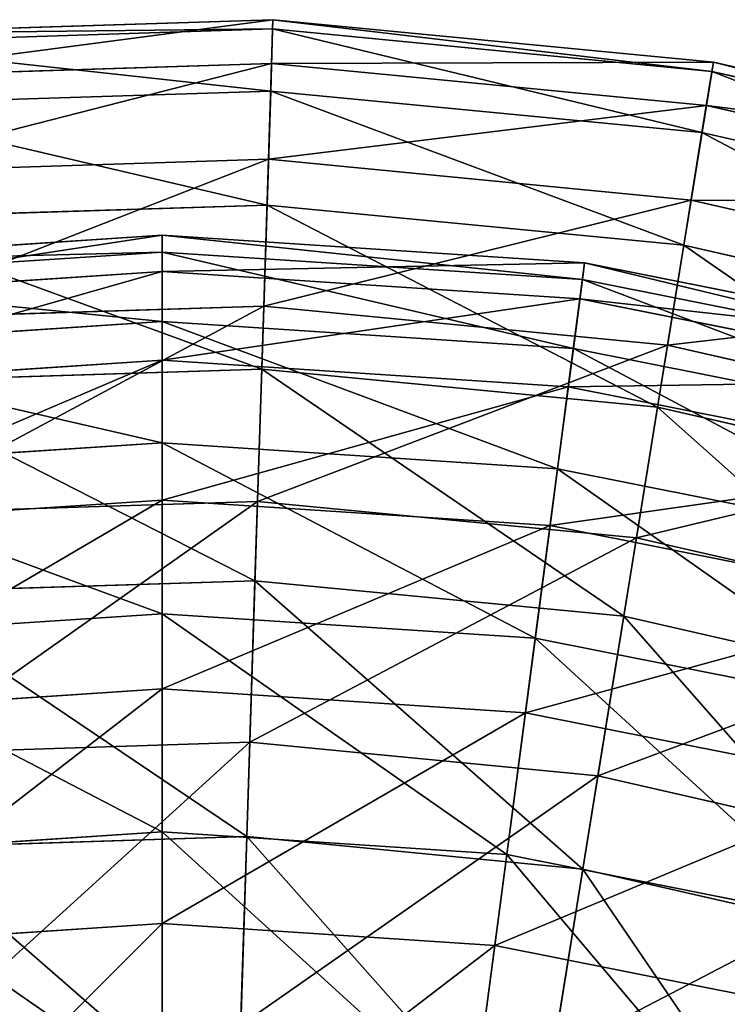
# Model space of a CAD drawing. Extents: x 1 to 199, y -10 to 2.
# Tile 202 of 256: x 17.85 to 19.08, y 0.13 to 1.84. Entities that reach past the tile are written whole.
import ezdxf

# ---------------------------------------------------------------- set-up
doc = ezdxf.new("R2010")
doc.units = 0
doc.header["$LTSCALE"] = 2.54
doc.layers.get('0').update_dxf_attribs({"color": 13, "linetype": 'CONTINUOUS'})

# ---------------------------------------------------------------- blocks, each defined once
blk = doc.blocks.new('SLING-V-10355_STL')
at = {"color": 0}
for p, q in [((18.2868, 1.8374, 6.9411), (17.519, 1.8127, 6.9411)), ((18.2868, 1.8374, 6.9411), (17.519, 1.8127, 6.9411)), ((18.2868, 1.8374, 6.9411), (18.2844, 1.7616, 7.6803)), ((18.2868, 1.8374, 6.9411), (18.2844, 1.7616, 7.6803)), ((18.2863, 1.8213, 6.1982), (18.2868, 1.8374, 6.9411)), ((18.2863, 1.8213, 6.1982), (18.2868, 1.8374, 6.9411)), ((19.0515, 1.7636, 6.9411), (18.2868, 1.8374, 6.9411)), ((19.0515, 1.7636, 6.9411), (18.2868, 1.8374, 6.9411)), ((18.2863, 1.8213, 6.1982), (17.5205, 1.7967, 6.1982)), ((18.2863, 1.8213, 6.1982), (17.5205, 1.7967, 6.1982)), ((18.2829, 1.7135, 5.4629), (18.2863, 1.8213, 6.1982)), ((18.2829, 1.7135, 5.4629), (18.2863, 1.8213, 6.1982)), ((19.0489, 1.7477, 6.1982), (18.2863, 1.8213, 6.1982)), ((19.0489, 1.7477, 6.1982), (18.2863, 1.8213, 6.1982)), ((18.2844, 1.7616, 7.6803), (17.5263, 1.7372, 7.6803)), ((18.2844, 1.7616, 7.6803), (17.5263, 1.7372, 7.6803)), ((18.2844, 1.7616, 7.6803), (18.2791, 1.595, 8.4045)), ((18.2844, 1.7616, 7.6803), (18.2791, 1.595, 8.4045)), ((19.0394, 1.6887, 7.6803), (18.2844, 1.7616, 7.6803)), ((19.0394, 1.6887, 7.6803), (18.2844, 1.7616, 7.6803)), ((19.0515, 1.7636, 6.9411), (19.0394, 1.6887, 7.6803)), ((19.0515, 1.7636, 6.9411), (19.0394, 1.6887, 7.6803)), ((19.0489, 1.7477, 6.1982), (19.0515, 1.7636, 6.9411)), ((19.0489, 1.7477, 6.1982), (19.0515, 1.7636, 6.9411)), ((19.8005, 1.5927, 6.9411), (19.0515, 1.7636, 6.9411)), ((19.8005, 1.5927, 6.9411), (19.0515, 1.7636, 6.9411)), ((19.0317, 1.6413, 5.4629), (19.0489, 1.7477, 6.1982)), ((19.0317, 1.6413, 5.4629), (19.0489, 1.7477, 6.1982)), ((19.7959, 1.5772, 6.1982), (19.0489, 1.7477, 6.1982)), ((19.7959, 1.5772, 6.1982), (19.0489, 1.7477, 6.1982)), ((18.2829, 1.7135, 5.4629), (17.5309, 1.6894, 5.4629)), ((18.2829, 1.7135, 5.4629), (17.5309, 1.6894, 5.4629)), ((18.2765, 1.5157, 4.7467), (18.2829, 1.7135, 5.4629)), ((18.2765, 1.5157, 4.7467), (18.2829, 1.7135, 5.4629)), ((19.0317, 1.6413, 5.4629), (18.2829, 1.7135, 5.4629)), ((19.0317, 1.6413, 5.4629), (18.2829, 1.7135, 5.4629)), ((19.0394, 1.6887, 7.6803), (19.0128, 1.5242, 8.4045)), ((19.0394, 1.6887, 7.6803), (19.0128, 1.5242, 8.4045)), ((19.7789, 1.5199, 7.6803), (19.0394, 1.6887, 7.6803)), ((19.7789, 1.5199, 7.6803), (19.0394, 1.6887, 7.6803)), ((19.0001, 1.4459, 4.7467), (19.0317, 1.6413, 5.4629)), ((19.0001, 1.4459, 4.7467), (19.0317, 1.6413, 5.4629)), ((19.7652, 1.4738, 5.4629), (19.0317, 1.6413, 5.4629)), ((19.7652, 1.4738, 5.4629), (19.0317, 1.6413, 5.4629)), ((18.2791, 1.595, 8.4045), (17.5423, 1.5714, 8.4045)), ((18.2791, 1.595, 8.4045), (17.5423, 1.5714, 8.4045)), ((18.2791, 1.595, 8.4045), (18.2709, 1.3403, 9.1025)), ((18.2791, 1.595, 8.4045), (18.2709, 1.3403, 9.1025)), ((19.0128, 1.5242, 8.4045), (18.2791, 1.595, 8.4045)), ((19.0128, 1.5242, 8.4045), (18.2791, 1.595, 8.4045)), ((19.0128, 1.5242, 8.4045), (18.9721, 1.2726, 9.1025)), ((19.0128, 1.5242, 8.4045), (18.9721, 1.2726, 9.1025)), ((19.7315, 1.3602, 8.4045), (19.0128, 1.5242, 8.4045)), ((19.7315, 1.3602, 8.4045), (19.0128, 1.5242, 8.4045)), ((18.2765, 1.5157, 4.7467), (17.5499, 1.4924, 4.7467)), ((18.2765, 1.5157, 4.7467), (17.5499, 1.4924, 4.7467)), ((18.2674, 1.231, 4.0604), (18.2765, 1.5157, 4.7467)), ((18.2674, 1.231, 4.0604), (18.2765, 1.5157, 4.7467)), ((19.0001, 1.4459, 4.7467), (18.2765, 1.5157, 4.7467)), ((19.0001, 1.4459, 4.7467), (18.2765, 1.5157, 4.7467)), ((17.3614, 1.4151, 6.557), (18.0947, 1.4632, 6.557)), ((17.3614, 1.4151, 6.557), (18.0947, 1.4632, 6.557)), ((18.0947, 1.4632, 6.557), (18.828, 1.4151, 6.557)), ((18.0947, 1.4632, 6.557), (18.0947, 1.4002, 5.8226)), ((18.0947, 1.4341, 7.2935), (18.0947, 1.4632, 6.557)), ((18.0947, 1.4341, 7.2935), (18.0947, 1.4632, 6.557)), ((18.0947, 1.4632, 6.557), (18.828, 1.4151, 6.557)), ((18.0947, 1.4632, 6.557), (18.0947, 1.4002, 5.8226)), ((18.9547, 1.1647, 4.0604), (19.0001, 1.4459, 4.7467)), ((18.9547, 1.1647, 4.0604), (19.0001, 1.4459, 4.7467)), ((19.7089, 1.2841, 4.7467), (19.0001, 1.4459, 4.7467)), ((19.7089, 1.2841, 4.7467), (19.0001, 1.4459, 4.7467)), ((17.3652, 1.3863, 7.2935), (18.0947, 1.4341, 7.2935)), ((17.3652, 1.3863, 7.2935), (18.0947, 1.4341, 7.2935)), ((18.0947, 1.3134, 8.0207), (18.0947, 1.4341, 7.2935)), ((18.0947, 1.3134, 8.0207), (18.0947, 1.4341, 7.2935)), ((18.0947, 1.4341, 7.2935), (18.8242, 1.3863, 7.2935)), ((18.0947, 1.4341, 7.2935), (18.8242, 1.3863, 7.2935)), ((18.8197, 1.3527, 5.8226), (18.828, 1.4151, 6.557)), ((18.8197, 1.3527, 5.8226), (18.828, 1.4151, 6.557)), ((18.8242, 1.3863, 7.2935), (18.828, 1.4151, 6.557)), ((18.8242, 1.3863, 7.2935), (18.828, 1.4151, 6.557)), ((18.828, 1.4151, 6.557), (19.5487, 1.2718, 6.557)), ((18.828, 1.4151, 6.557), (19.5487, 1.2718, 6.557)), ((17.3696, 1.3527, 5.8226), (18.0947, 1.4002, 5.8226)), ((17.3696, 1.3527, 5.8226), (18.0947, 1.4002, 5.8226)), ((18.0947, 1.2462, 5.1017), (18.0947, 1.4002, 5.8226)), ((18.0947, 1.4002, 5.8226), (18.8197, 1.3527, 5.8226)), ((18.0947, 1.2462, 5.1017), (18.0947, 1.4002, 5.8226)), ((18.0947, 1.4002, 5.8226), (18.8197, 1.3527, 5.8226)), ((18.8084, 1.2666, 8.0207), (18.8242, 1.3863, 7.2935)), ((18.8084, 1.2666, 8.0207), (18.8242, 1.3863, 7.2935)), ((18.8242, 1.3863, 7.2935), (19.5412, 1.2437, 7.2935)), ((18.8242, 1.3863, 7.2935), (19.5412, 1.2437, 7.2935)), ((18.7996, 1.2, 5.1017), (18.8197, 1.3527, 5.8226)), ((18.7996, 1.2, 5.1017), (18.8197, 1.3527, 5.8226)), ((18.8197, 1.3527, 5.8226), (19.5324, 1.211, 5.8226)), ((18.8197, 1.3527, 5.8226), (19.5324, 1.211, 5.8226)), ((18.2709, 1.3403, 9.1025), (17.5668, 1.3177, 9.1025)), ((18.2709, 1.3403, 9.1025), (17.5668, 1.3177, 9.1025)), ((18.2709, 1.3403, 9.1025), (18.26, 1.0012, 9.7637)), ((18.2709, 1.3403, 9.1025), (18.26, 1.0012, 9.7637)), ((18.9721, 1.2726, 9.1025), (18.2709, 1.3403, 9.1025)), ((18.9721, 1.2726, 9.1025), (18.2709, 1.3403, 9.1025)), ((17.3809, 1.2666, 8.0207), (18.0947, 1.3134, 8.0207)), ((17.3809, 1.2666, 8.0207), (18.0947, 1.3134, 8.0207)), ((18.0947, 1.103, 8.7272), (18.0947, 1.3134, 8.0207)), ((18.0947, 1.103, 8.7272), (18.0947, 1.3134, 8.0207)), ((18.0947, 1.3134, 8.0207), (18.8084, 1.2666, 8.0207)), ((18.0947, 1.3134, 8.0207), (18.8084, 1.2666, 8.0207)), ((18.7809, 1.058, 8.7272), (18.8084, 1.2666, 8.0207)), ((18.7809, 1.058, 8.7272), (18.8084, 1.2666, 8.0207)), ((18.8084, 1.2666, 8.0207), (19.5099, 1.1271, 8.0207)), ((18.8084, 1.2666, 8.0207), (19.5099, 1.1271, 8.0207)), ((18.9721, 1.2726, 9.1025), (18.918, 0.9378, 9.7637)), ((18.9721, 1.2726, 9.1025), (18.918, 0.9378, 9.7637)), ((19.6589, 1.1158, 9.1025), (18.9721, 1.2726, 9.1025)), ((19.6589, 1.1158, 9.1025), (18.9721, 1.2726, 9.1025)), ((17.3897, 1.2, 5.1017), (18.0947, 1.2462, 5.1017)), ((17.3897, 1.2, 5.1017), (18.0947, 1.2462, 5.1017)), ((18.2674, 1.231, 4.0604), (17.5773, 1.2088, 4.0604)), ((18.2674, 1.231, 4.0604), (17.5773, 1.2088, 4.0604)), ((18.0947, 1.0034, 4.4057), (18.0947, 1.2462, 5.1017)), ((18.0947, 1.2462, 5.1017), (18.7996, 1.2, 5.1017)), ((18.0947, 1.0034, 4.4057), (18.0947, 1.2462, 5.1017)), ((18.0947, 1.2462, 5.1017), (18.7996, 1.2, 5.1017)), ((18.2556, 0.8636, 3.4145), (18.2674, 1.231, 4.0604)), ((18.2556, 0.8636, 3.4145), (18.2674, 1.231, 4.0604)), ((18.9547, 1.1647, 4.0604), (18.2674, 1.231, 4.0604)), ((18.9547, 1.1647, 4.0604), (18.2674, 1.231, 4.0604)), ((18.7679, 0.9593, 4.4057), (18.7996, 1.2, 5.1017)), ((18.7679, 0.9593, 4.4057), (18.7996, 1.2, 5.1017)), ((18.7996, 1.2, 5.1017), (19.4925, 1.0622, 5.1017)), ((18.7996, 1.2, 5.1017), (19.4925, 1.0622, 5.1017)), ((18.896, 0.8018, 3.4145), (18.9547, 1.1647, 4.0604)), ((18.896, 0.8018, 3.4145), (18.9547, 1.1647, 4.0604)), ((19.6278, 1.011, 4.0604), (18.9547, 1.1647, 4.0604)), ((19.6278, 1.011, 4.0604), (18.9547, 1.1647, 4.0604)), ((18.0947, 1.103, 8.7272), (17.4084, 1.058, 8.7272)), ((18.0947, 1.103, 8.7272), (17.4084, 1.058, 8.7272)), ((18.0947, 1.103, 8.7272), (18.0947, 0.8061, 9.4018)), ((18.0947, 1.103, 8.7272), (18.0947, 0.8061, 9.4018)), ((18.0947, 1.103, 8.7272), (18.7809, 1.058, 8.7272)), ((18.0947, 1.103, 8.7272), (18.7809, 1.058, 8.7272)), ((18.7422, 0.7636, 9.4018), (18.7809, 1.058, 8.7272)), ((18.7422, 0.7636, 9.4018), (18.7809, 1.058, 8.7272)), ((18.7809, 1.058, 8.7272), (19.4554, 0.9238, 8.7272)), ((18.7809, 1.058, 8.7272), (19.4554, 0.9238, 8.7272)), ((17.4214, 0.9593, 4.4057), (18.0947, 1.0034, 4.4057)), ((17.4214, 0.9593, 4.4057), (18.0947, 1.0034, 4.4057)), ((18.26, 1.0012, 9.7637), (17.5993, 0.98, 9.7637)), ((18.26, 1.0012, 9.7637), (17.5993, 0.98, 9.7637)), ((18.0947, 0.6758, 3.7454), (18.0947, 1.0034, 4.4057)), ((18.0947, 1.0034, 4.4057), (18.7679, 0.9593, 4.4057)), ((18.0947, 0.6758, 3.7454), (18.0947, 1.0034, 4.4057)), ((18.0947, 1.0034, 4.4057), (18.7679, 0.9593, 4.4057)), ((18.26, 1.0012, 9.7637), (18.2466, 0.5831, 10.3778)), ((18.26, 1.0012, 9.7637), (18.2466, 0.5831, 10.3778)), ((18.918, 0.9378, 9.7637), (18.26, 1.0012, 9.7637)), ((18.918, 0.9378, 9.7637), (18.26, 1.0012, 9.7637)), ((18.7252, 0.6345, 3.7454), (18.7679, 0.9593, 4.4057)), ((18.7252, 0.6345, 3.7454), (18.7679, 0.9593, 4.4057)), ((18.7679, 0.9593, 4.4057), (19.4297, 0.8277, 4.4057)), ((18.7679, 0.9593, 4.4057), (19.4297, 0.8277, 4.4057)), ((18.918, 0.9378, 9.7637), (18.8512, 0.5248, 10.3778)), ((18.918, 0.9378, 9.7637), (18.8512, 0.5248, 10.3778)), ((19.5624, 0.7907, 9.7637), (18.918, 0.9378, 9.7637)), ((19.5624, 0.7907, 9.7637), (18.918, 0.9378, 9.7637)), ((18.2556, 0.8636, 3.4145), (17.6126, 0.843, 3.4145)), ((18.2556, 0.8636, 3.4145), (17.6126, 0.843, 3.4145)), ((18.2413, 0.4193, 2.8191), (18.2556, 0.8636, 3.4145)), ((18.2413, 0.4193, 2.8191), (18.2556, 0.8636, 3.4145)), ((18.896, 0.8018, 3.4145), (18.2556, 0.8636, 3.4145)), ((18.896, 0.8018, 3.4145), (18.2556, 0.8636, 3.4145)), ((17.4472, 0.7636, 9.4018), (18.0947, 0.8061, 9.4018)), ((17.4472, 0.7636, 9.4018), (18.0947, 0.8061, 9.4018)), ((18.7422, 0.7636, 9.4018), (18.0947, 0.8061, 9.4018)), ((18.0947, 0.4274, 10.0342), (18.0947, 0.8061, 9.4018)), ((18.7422, 0.7636, 9.4018), (18.0947, 0.8061, 9.4018)), ((18.0947, 0.4274, 10.0342), (18.0947, 0.8061, 9.4018)), ((18.825, 0.3629, 2.8191), (18.896, 0.8018, 3.4145)), ((18.825, 0.3629, 2.8191), (18.896, 0.8018, 3.4145)), ((19.5232, 0.6587, 3.4145), (18.896, 0.8018, 3.4145)), ((19.5232, 0.6587, 3.4145), (18.896, 0.8018, 3.4145)), ((18.7422, 0.7636, 9.4018), (18.6927, 0.3882, 10.0342)), ((18.7422, 0.7636, 9.4018), (18.6927, 0.3882, 10.0342)), ((18.7422, 0.7636, 9.4018), (19.3786, 0.637, 9.4018)), ((18.7422, 0.7636, 9.4018), (19.3786, 0.637, 9.4018)), ((17.4642, 0.6345, 3.7454), (18.0947, 0.6758, 3.7454)), ((17.4642, 0.6345, 3.7454), (18.0947, 0.6758, 3.7454)), ((18.0947, 0.2684, 3.1311), (18.0947, 0.6758, 3.7454)), ((18.0947, 0.6758, 3.7454), (18.7252, 0.6345, 3.7454)), ((18.0947, 0.2684, 3.1311), (18.0947, 0.6758, 3.7454)), ((18.0947, 0.6758, 3.7454), (18.7252, 0.6345, 3.7454)), ((18.672, 0.2306, 3.1311), (18.7252, 0.6345, 3.7454)), ((18.672, 0.2306, 3.1311), (18.7252, 0.6345, 3.7454)), ((18.7252, 0.6345, 3.7454), (19.3449, 0.5112, 3.7454)), ((18.7252, 0.6345, 3.7454), (19.3449, 0.5112, 3.7454)), ((18.2466, 0.5831, 10.3778), (17.6395, 0.5636, 10.3778)), ((18.2466, 0.5831, 10.3778), (17.6395, 0.5636, 10.3778)), ((18.2466, 0.5831, 10.3778), (18.2309, 0.0923, 10.9356)), ((18.2466, 0.5831, 10.3778), (18.2309, 0.0923, 10.9356)), ((18.8512, 0.5248, 10.3778), (18.2466, 0.5831, 10.3778)), ((18.8512, 0.5248, 10.3778), (18.2466, 0.5831, 10.3778)), ((18.8512, 0.5248, 10.3778), (18.7728, 0.04, 10.9356)), ((18.8512, 0.5248, 10.3778), (18.7728, 0.04, 10.9356)), ((19.4434, 0.3896, 10.3778), (18.8512, 0.5248, 10.3778)), ((19.4434, 0.3896, 10.3778), (18.8512, 0.5248, 10.3778)), ((17.4966, 0.3882, 10.0342), (18.0947, 0.4274, 10.0342)), ((17.4966, 0.3882, 10.0342), (18.0947, 0.4274, 10.0342)), ((18.0947, 0.4274, 10.0342), (18.6927, 0.3882, 10.0342)), ((18.0947, -0.0272, 10.6145), (18.0947, 0.4274, 10.0342)), ((18.0947, -0.0272, 10.6145), (18.0947, 0.4274, 10.0342)), ((18.0947, 0.4274, 10.0342), (18.6927, 0.3882, 10.0342)), ((18.2413, 0.4193, 2.8191), (17.6552, 0.4005, 2.8191)), ((18.2413, 0.4193, 2.8191), (17.6552, 0.4005, 2.8191)), ((18.2248, -0.0952, 2.2832), (18.2413, 0.4193, 2.8191)), ((18.2248, -0.0952, 2.2832), (18.2413, 0.4193, 2.8191)), ((18.825, 0.3629, 2.8191), (18.2413, 0.4193, 2.8191)), ((18.825, 0.3629, 2.8191), (18.2413, 0.4193, 2.8191)), ((18.6334, -0.0625, 10.6145), (18.6927, 0.3882, 10.0342)), ((18.6334, -0.0625, 10.6145), (18.6927, 0.3882, 10.0342)), ((19.2806, 0.2712, 10.0342), (18.6927, 0.3882, 10.0342)), ((19.2806, 0.2712, 10.0342), (18.6927, 0.3882, 10.0342)), ((18.7429, -0.1452, 2.2832), (18.825, 0.3629, 2.8191)), ((18.7429, -0.1452, 2.2832), (18.825, 0.3629, 2.8191)), ((19.3968, 0.2325, 2.8191), (18.825, 0.3629, 2.8191)), ((19.3968, 0.2325, 2.8191), (18.825, 0.3629, 2.8191)), ((17.5173, 0.2306, 3.1311), (18.0947, 0.2684, 3.1311)), ((17.5173, 0.2306, 3.1311), (18.0947, 0.2684, 3.1311)), ((18.0947, -0.2124, 2.5724), (18.0947, 0.2684, 3.1311)), ((18.0947, 0.2684, 3.1311), (18.672, 0.2306, 3.1311)), ((18.0947, -0.2124, 2.5724), (18.0947, 0.2684, 3.1311)), ((18.0947, 0.2684, 3.1311), (18.672, 0.2306, 3.1311)), ((18.6092, -0.2461, 2.5724), (18.672, 0.2306, 3.1311)), ((18.6092, -0.2461, 2.5724), (18.672, 0.2306, 3.1311)), ((18.672, 0.2306, 3.1311), (19.2395, 0.1177, 3.1311)), ((18.672, 0.2306, 3.1311), (19.2395, 0.1177, 3.1311))]:
    blk.add_line(p, q, dxfattribs=at)
at = {"color": 7}
mesh = blk.add_polyface(dxfattribs=at)
corners = [(17.5263, 1.7372, 7.6803), (18.2868, 1.8374, 6.9411), (17.519, 1.8127, 6.9411), (18.2844, 1.7616, 7.6803)]
mesh.append_faces([[corners[k] for k in face] for face in [(0, 1, 2), (1, 0, 3)]], dxfattribs={"vtx0": -1, "color": 7})
mesh = blk.add_polyface(dxfattribs=at)
corners = [(17.519, 1.8127, 6.9411), (18.2863, 1.8213, 6.1982), (17.5205, 1.7967, 6.1982), (18.2868, 1.8374, 6.9411)]
mesh.append_faces([[corners[k] for k in face] for face in [(0, 1, 2), (1, 0, 3)]], dxfattribs={"vtx0": -1, "color": 7})
mesh = blk.add_polyface(dxfattribs=at)
corners = [(18.2844, 1.7616, 7.6803), (19.0515, 1.7636, 6.9411), (18.2868, 1.8374, 6.9411), (19.0394, 1.6887, 7.6803)]
mesh.append_faces([[corners[k] for k in face] for face in [(0, 1, 2), (1, 0, 3)]], dxfattribs={"vtx0": -1, "color": 7})
mesh = blk.add_polyface(dxfattribs=at)
corners = [(18.2868, 1.8374, 6.9411), (19.0489, 1.7477, 6.1982), (18.2863, 1.8213, 6.1982), (19.0515, 1.7636, 6.9411)]
mesh.append_faces([[corners[k] for k in face] for face in [(0, 1, 2), (1, 0, 3)]], dxfattribs={"vtx0": -1, "color": 7})
mesh = blk.add_polyface(dxfattribs=at)
corners = [(17.5205, 1.7967, 6.1982), (18.2829, 1.7135, 5.4629), (17.5309, 1.6894, 5.4629), (18.2863, 1.8213, 6.1982)]
mesh.append_faces([[corners[k] for k in face] for face in [(0, 1, 2), (1, 0, 3)]], dxfattribs={"vtx0": -1, "color": 7})
mesh = blk.add_polyface(dxfattribs=at)
corners = [(18.2863, 1.8213, 6.1982), (19.0317, 1.6413, 5.4629), (18.2829, 1.7135, 5.4629), (19.0489, 1.7477, 6.1982)]
mesh.append_faces([[corners[k] for k in face] for face in [(0, 1, 2), (1, 0, 3)]], dxfattribs={"vtx0": -1, "color": 7})
mesh = blk.add_polyface(dxfattribs=at)
corners = [(17.5423, 1.5714, 8.4045), (18.2844, 1.7616, 7.6803), (17.5263, 1.7372, 7.6803), (18.2791, 1.595, 8.4045)]
mesh.append_faces([[corners[k] for k in face] for face in [(0, 1, 2), (1, 0, 3)]], dxfattribs={"vtx0": -1, "color": 7})
mesh = blk.add_polyface(dxfattribs=at)
corners = [(18.2791, 1.595, 8.4045), (19.0394, 1.6887, 7.6803), (18.2844, 1.7616, 7.6803), (19.0128, 1.5242, 8.4045)]
mesh.append_faces([[corners[k] for k in face] for face in [(0, 1, 2), (1, 0, 3)]], dxfattribs={"vtx0": -1, "color": 7})
mesh = blk.add_polyface(dxfattribs=at)
corners = [(19.0394, 1.6887, 7.6803), (19.8005, 1.5927, 6.9411), (19.0515, 1.7636, 6.9411), (19.7789, 1.5199, 7.6803)]
mesh.append_faces([[corners[k] for k in face] for face in [(0, 1, 2), (1, 0, 3)]], dxfattribs={"vtx0": -1, "color": 7})
mesh = blk.add_polyface(dxfattribs=at)
corners = [(19.0515, 1.7636, 6.9411), (19.7959, 1.5772, 6.1982), (19.0489, 1.7477, 6.1982), (19.8005, 1.5927, 6.9411)]
mesh.append_faces([[corners[k] for k in face] for face in [(0, 1, 2), (1, 0, 3)]], dxfattribs={"vtx0": -1, "color": 7})
mesh = blk.add_polyface(dxfattribs=at)
corners = [(19.0489, 1.7477, 6.1982), (19.7652, 1.4738, 5.4629), (19.0317, 1.6413, 5.4629), (19.7959, 1.5772, 6.1982)]
mesh.append_faces([[corners[k] for k in face] for face in [(0, 1, 2), (1, 0, 3)]], dxfattribs={"vtx0": -1, "color": 7})
mesh = blk.add_polyface(dxfattribs=at)
corners = [(17.5309, 1.6894, 5.4629), (18.2765, 1.5157, 4.7467), (17.5499, 1.4924, 4.7467), (18.2829, 1.7135, 5.4629)]
mesh.append_faces([[corners[k] for k in face] for face in [(0, 1, 2), (1, 0, 3)]], dxfattribs={"vtx0": -1, "color": 7})
mesh = blk.add_polyface(dxfattribs=at)
corners = [(18.2829, 1.7135, 5.4629), (19.0001, 1.4459, 4.7467), (18.2765, 1.5157, 4.7467), (19.0317, 1.6413, 5.4629)]
mesh.append_faces([[corners[k] for k in face] for face in [(0, 1, 2), (1, 0, 3)]], dxfattribs={"vtx0": -1, "color": 7})
mesh = blk.add_polyface(dxfattribs=at)
corners = [(19.0128, 1.5242, 8.4045), (19.7789, 1.5199, 7.6803), (19.0394, 1.6887, 7.6803), (19.7315, 1.3602, 8.4045)]
mesh.append_faces([[corners[k] for k in face] for face in [(0, 1, 2), (1, 0, 3)]], dxfattribs={"vtx0": -1, "color": 7})
mesh = blk.add_polyface(dxfattribs=at)
corners = [(19.0317, 1.6413, 5.4629), (19.7089, 1.2841, 4.7467), (19.0001, 1.4459, 4.7467), (19.7652, 1.4738, 5.4629)]
mesh.append_faces([[corners[k] for k in face] for face in [(0, 1, 2), (1, 0, 3)]], dxfattribs={"vtx0": -1, "color": 7})
mesh = blk.add_polyface(dxfattribs=at)
corners = [(17.5668, 1.3177, 9.1025), (18.2791, 1.595, 8.4045), (17.5423, 1.5714, 8.4045), (18.2709, 1.3403, 9.1025)]
mesh.append_faces([[corners[k] for k in face] for face in [(0, 1, 2), (1, 0, 3)]], dxfattribs={"vtx0": -1, "color": 7})
mesh = blk.add_polyface(dxfattribs=at)
corners = [(18.2709, 1.3403, 9.1025), (19.0128, 1.5242, 8.4045), (18.2791, 1.595, 8.4045), (18.9721, 1.2726, 9.1025)]
mesh.append_faces([[corners[k] for k in face] for face in [(0, 1, 2), (1, 0, 3)]], dxfattribs={"vtx0": -1, "color": 7})
mesh = blk.add_polyface(dxfattribs=at)
corners = [(18.9721, 1.2726, 9.1025), (19.7315, 1.3602, 8.4045), (19.0128, 1.5242, 8.4045), (19.6589, 1.1158, 9.1025)]
mesh.append_faces([[corners[k] for k in face] for face in [(0, 1, 2), (1, 0, 3)]], dxfattribs={"vtx0": -1, "color": 7})
mesh = blk.add_polyface(dxfattribs=at)
corners = [(17.5499, 1.4924, 4.7467), (18.2674, 1.231, 4.0604), (17.5773, 1.2088, 4.0604), (18.2765, 1.5157, 4.7467)]
mesh.append_faces([[corners[k] for k in face] for face in [(0, 1, 2), (1, 0, 3)]], dxfattribs={"vtx0": -1, "color": 7})
mesh = blk.add_polyface(dxfattribs=at)
corners = [(18.2765, 1.5157, 4.7467), (18.9547, 1.1647, 4.0604), (18.2674, 1.231, 4.0604), (19.0001, 1.4459, 4.7467)]
mesh.append_faces([[corners[k] for k in face] for face in [(0, 1, 2), (1, 0, 3)]], dxfattribs={"vtx0": -1, "color": 7})
mesh = blk.add_polyface(dxfattribs=at)
corners = [(18.0947, 1.4341, 7.2935), (17.3614, 1.4151, 6.557), (18.0947, 1.4632, 6.557), (17.3652, 1.3863, 7.2935)]
mesh.append_faces([[corners[k] for k in face] for face in [(0, 1, 2), (1, 0, 3)]], dxfattribs={"vtx0": -1, "color": 7})
mesh = blk.add_polyface(dxfattribs=at)
corners = [(18.0947, 1.4632, 6.557), (17.3696, 1.3527, 5.8226), (18.0947, 1.4002, 5.8226), (17.3614, 1.4151, 6.557)]
mesh.append_faces([[corners[k] for k in face] for face in [(0, 1, 2), (1, 0, 3)]], dxfattribs={"vtx0": -1, "color": 7})
mesh = blk.add_polyface(dxfattribs=at)
corners = [(18.828, 1.4151, 6.557), (18.0947, 1.4002, 5.8226), (18.8197, 1.3527, 5.8226), (18.0947, 1.4632, 6.557)]
mesh.append_faces([[corners[k] for k in face] for face in [(0, 1, 2), (1, 0, 3)]], dxfattribs={"vtx0": -1, "color": 7})
mesh = blk.add_polyface(dxfattribs=at)
corners = [(18.8242, 1.3863, 7.2935), (18.0947, 1.4632, 6.557), (18.828, 1.4151, 6.557), (18.0947, 1.4341, 7.2935)]
mesh.append_faces([[corners[k] for k in face] for face in [(0, 1, 2), (1, 0, 3)]], dxfattribs={"vtx0": -1, "color": 7})
mesh = blk.add_polyface(dxfattribs=at)
corners = [(19.0001, 1.4459, 4.7467), (19.6278, 1.011, 4.0604), (18.9547, 1.1647, 4.0604), (19.7089, 1.2841, 4.7467)]
mesh.append_faces([[corners[k] for k in face] for face in [(0, 1, 2), (1, 0, 3)]], dxfattribs={"vtx0": -1, "color": 7})
mesh = blk.add_polyface(dxfattribs=at)
corners = [(18.0947, 1.3134, 8.0207), (17.3652, 1.3863, 7.2935), (18.0947, 1.4341, 7.2935), (17.3809, 1.2666, 8.0207)]
mesh.append_faces([[corners[k] for k in face] for face in [(0, 1, 2), (1, 0, 3)]], dxfattribs={"vtx0": -1, "color": 7})
mesh = blk.add_polyface(dxfattribs=at)
corners = [(18.8084, 1.2666, 8.0207), (18.0947, 1.4341, 7.2935), (18.8242, 1.3863, 7.2935), (18.0947, 1.3134, 8.0207)]
mesh.append_faces([[corners[k] for k in face] for face in [(0, 1, 2), (1, 0, 3)]], dxfattribs={"vtx0": -1, "color": 7})
mesh = blk.add_polyface(dxfattribs=at)
corners = [(19.5487, 1.2718, 6.557), (18.8197, 1.3527, 5.8226), (19.5324, 1.211, 5.8226), (18.828, 1.4151, 6.557)]
mesh.append_faces([[corners[k] for k in face] for face in [(0, 1, 2), (1, 0, 3)]], dxfattribs={"vtx0": -1, "color": 7})
mesh = blk.add_polyface(dxfattribs=at)
corners = [(19.5412, 1.2437, 7.2935), (18.828, 1.4151, 6.557), (19.5487, 1.2718, 6.557), (18.8242, 1.3863, 7.2935)]
mesh.append_faces([[corners[k] for k in face] for face in [(0, 1, 2), (1, 0, 3)]], dxfattribs={"vtx0": -1, "color": 7})
mesh = blk.add_polyface(dxfattribs=at)
corners = [(18.0947, 1.4002, 5.8226), (17.3897, 1.2, 5.1017), (18.0947, 1.2462, 5.1017), (17.3696, 1.3527, 5.8226)]
mesh.append_faces([[corners[k] for k in face] for face in [(0, 1, 2), (1, 0, 3)]], dxfattribs={"vtx0": -1, "color": 7})
mesh = blk.add_polyface(dxfattribs=at)
corners = [(18.8197, 1.3527, 5.8226), (18.0947, 1.2462, 5.1017), (18.7996, 1.2, 5.1017), (18.0947, 1.4002, 5.8226)]
mesh.append_faces([[corners[k] for k in face] for face in [(0, 1, 2), (1, 0, 3)]], dxfattribs={"vtx0": -1, "color": 7})
mesh = blk.add_polyface(dxfattribs=at)
corners = [(19.5099, 1.1271, 8.0207), (18.8242, 1.3863, 7.2935), (19.5412, 1.2437, 7.2935), (18.8084, 1.2666, 8.0207)]
mesh.append_faces([[corners[k] for k in face] for face in [(0, 1, 2), (1, 0, 3)]], dxfattribs={"vtx0": -1, "color": 7})
mesh = blk.add_polyface(dxfattribs=at)
corners = [(19.5324, 1.211, 5.8226), (18.7996, 1.2, 5.1017), (19.4925, 1.0622, 5.1017), (18.8197, 1.3527, 5.8226)]
mesh.append_faces([[corners[k] for k in face] for face in [(0, 1, 2), (1, 0, 3)]], dxfattribs={"vtx0": -1, "color": 7})
mesh = blk.add_polyface(dxfattribs=at)
corners = [(17.5993, 0.98, 9.7637), (18.2709, 1.3403, 9.1025), (17.5668, 1.3177, 9.1025), (18.26, 1.0012, 9.7637)]
mesh.append_faces([[corners[k] for k in face] for face in [(0, 1, 2), (1, 0, 3)]], dxfattribs={"vtx0": -1, "color": 7})
mesh = blk.add_polyface(dxfattribs=at)
corners = [(18.26, 1.0012, 9.7637), (18.9721, 1.2726, 9.1025), (18.2709, 1.3403, 9.1025), (18.918, 0.9378, 9.7637)]
mesh.append_faces([[corners[k] for k in face] for face in [(0, 1, 2), (1, 0, 3)]], dxfattribs={"vtx0": -1, "color": 7})
mesh = blk.add_polyface(dxfattribs=at)
corners = [(18.0947, 1.103, 8.7272), (17.3809, 1.2666, 8.0207), (18.0947, 1.3134, 8.0207), (17.4084, 1.058, 8.7272)]
mesh.append_faces([[corners[k] for k in face] for face in [(0, 1, 2), (1, 0, 3)]], dxfattribs={"vtx0": -1, "color": 7})
mesh = blk.add_polyface(dxfattribs=at)
corners = [(18.7809, 1.058, 8.7272), (18.0947, 1.3134, 8.0207), (18.8084, 1.2666, 8.0207), (18.0947, 1.103, 8.7272)]
mesh.append_faces([[corners[k] for k in face] for face in [(0, 1, 2), (1, 0, 3)]], dxfattribs={"vtx0": -1, "color": 7})
mesh = blk.add_polyface(dxfattribs=at)
corners = [(19.4554, 0.9238, 8.7272), (18.8084, 1.2666, 8.0207), (19.5099, 1.1271, 8.0207), (18.7809, 1.058, 8.7272)]
mesh.append_faces([[corners[k] for k in face] for face in [(0, 1, 2), (1, 0, 3)]], dxfattribs={"vtx0": -1, "color": 7})
mesh = blk.add_polyface(dxfattribs=at)
corners = [(18.918, 0.9378, 9.7637), (19.6589, 1.1158, 9.1025), (18.9721, 1.2726, 9.1025), (19.5624, 0.7907, 9.7637)]
mesh.append_faces([[corners[k] for k in face] for face in [(0, 1, 2), (1, 0, 3)]], dxfattribs={"vtx0": -1, "color": 7})
mesh = blk.add_polyface(dxfattribs=at)
corners = [(18.0947, 1.2462, 5.1017), (17.4214, 0.9593, 4.4057), (18.0947, 1.0034, 4.4057), (17.3897, 1.2, 5.1017)]
mesh.append_faces([[corners[k] for k in face] for face in [(0, 1, 2), (1, 0, 3)]], dxfattribs={"vtx0": -1, "color": 7})
mesh = blk.add_polyface(dxfattribs=at)
corners = [(17.5773, 1.2088, 4.0604), (18.2556, 0.8636, 3.4145), (17.6126, 0.843, 3.4145), (18.2674, 1.231, 4.0604)]
mesh.append_faces([[corners[k] for k in face] for face in [(0, 1, 2), (1, 0, 3)]], dxfattribs={"vtx0": -1, "color": 7})
mesh = blk.add_polyface(dxfattribs=at)
corners = [(18.7996, 1.2, 5.1017), (18.0947, 1.0034, 4.4057), (18.7679, 0.9593, 4.4057), (18.0947, 1.2462, 5.1017)]
mesh.append_faces([[corners[k] for k in face] for face in [(0, 1, 2), (1, 0, 3)]], dxfattribs={"vtx0": -1, "color": 7})
mesh = blk.add_polyface(dxfattribs=at)
corners = [(18.2674, 1.231, 4.0604), (18.896, 0.8018, 3.4145), (18.2556, 0.8636, 3.4145), (18.9547, 1.1647, 4.0604)]
mesh.append_faces([[corners[k] for k in face] for face in [(0, 1, 2), (1, 0, 3)]], dxfattribs={"vtx0": -1, "color": 7})
mesh = blk.add_polyface(dxfattribs=at)
corners = [(19.4925, 1.0622, 5.1017), (18.7679, 0.9593, 4.4057), (19.4297, 0.8277, 4.4057), (18.7996, 1.2, 5.1017)]
mesh.append_faces([[corners[k] for k in face] for face in [(0, 1, 2), (1, 0, 3)]], dxfattribs={"vtx0": -1, "color": 7})
mesh = blk.add_polyface(dxfattribs=at)
corners = [(18.9547, 1.1647, 4.0604), (19.5232, 0.6587, 3.4145), (18.896, 0.8018, 3.4145), (19.6278, 1.011, 4.0604)]
mesh.append_faces([[corners[k] for k in face] for face in [(0, 1, 2), (1, 0, 3)]], dxfattribs={"vtx0": -1, "color": 7})
mesh = blk.add_polyface(dxfattribs=at)
corners = [(18.0947, 0.8061, 9.4018), (17.4084, 1.058, 8.7272), (18.0947, 1.103, 8.7272), (17.4472, 0.7636, 9.4018)]
mesh.append_faces([[corners[k] for k in face] for face in [(0, 1, 2), (1, 0, 3)]], dxfattribs={"vtx0": -1, "color": 7})
mesh = blk.add_polyface(dxfattribs=at)
corners = [(18.7422, 0.7636, 9.4018), (18.0947, 1.103, 8.7272), (18.7809, 1.058, 8.7272), (18.0947, 0.8061, 9.4018)]
mesh.append_faces([[corners[k] for k in face] for face in [(0, 1, 2), (1, 0, 3)]], dxfattribs={"vtx0": -1, "color": 7})
mesh = blk.add_polyface(dxfattribs=at)
corners = [(19.3786, 0.637, 9.4018), (18.7809, 1.058, 8.7272), (19.4554, 0.9238, 8.7272), (18.7422, 0.7636, 9.4018)]
mesh.append_faces([[corners[k] for k in face] for face in [(0, 1, 2), (1, 0, 3)]], dxfattribs={"vtx0": -1, "color": 7})
mesh = blk.add_polyface(dxfattribs=at)
corners = [(18.0947, 1.0034, 4.4057), (17.4642, 0.6345, 3.7454), (18.0947, 0.6758, 3.7454), (17.4214, 0.9593, 4.4057)]
mesh.append_faces([[corners[k] for k in face] for face in [(0, 1, 2), (1, 0, 3)]], dxfattribs={"vtx0": -1, "color": 7})
mesh = blk.add_polyface(dxfattribs=at)
corners = [(17.6395, 0.5636, 10.3778), (18.26, 1.0012, 9.7637), (17.5993, 0.98, 9.7637), (18.2466, 0.5831, 10.3778)]
mesh.append_faces([[corners[k] for k in face] for face in [(0, 1, 2), (1, 0, 3)]], dxfattribs={"vtx0": -1, "color": 7})
mesh = blk.add_polyface(dxfattribs=at)
corners = [(18.7679, 0.9593, 4.4057), (18.0947, 0.6758, 3.7454), (18.7252, 0.6345, 3.7454), (18.0947, 1.0034, 4.4057)]
mesh.append_faces([[corners[k] for k in face] for face in [(0, 1, 2), (1, 0, 3)]], dxfattribs={"vtx0": -1, "color": 7})
mesh = blk.add_polyface(dxfattribs=at)
corners = [(18.2466, 0.5831, 10.3778), (18.918, 0.9378, 9.7637), (18.26, 1.0012, 9.7637), (18.8512, 0.5248, 10.3778)]
mesh.append_faces([[corners[k] for k in face] for face in [(0, 1, 2), (1, 0, 3)]], dxfattribs={"vtx0": -1, "color": 7})
mesh = blk.add_polyface(dxfattribs=at)
corners = [(19.4297, 0.8277, 4.4057), (18.7252, 0.6345, 3.7454), (19.3449, 0.5112, 3.7454), (18.7679, 0.9593, 4.4057)]
mesh.append_faces([[corners[k] for k in face] for face in [(0, 1, 2), (1, 0, 3)]], dxfattribs={"vtx0": -1, "color": 7})
mesh = blk.add_polyface(dxfattribs=at)
corners = [(18.8512, 0.5248, 10.3778), (19.5624, 0.7907, 9.7637), (18.918, 0.9378, 9.7637), (19.4434, 0.3896, 10.3778)]
mesh.append_faces([[corners[k] for k in face] for face in [(0, 1, 2), (1, 0, 3)]], dxfattribs={"vtx0": -1, "color": 7})
mesh = blk.add_polyface(dxfattribs=at)
corners = [(17.6126, 0.843, 3.4145), (18.2413, 0.4193, 2.8191), (17.6552, 0.4005, 2.8191), (18.2556, 0.8636, 3.4145)]
mesh.append_faces([[corners[k] for k in face] for face in [(0, 1, 2), (1, 0, 3)]], dxfattribs={"vtx0": -1, "color": 7})
mesh = blk.add_polyface(dxfattribs=at)
corners = [(18.2556, 0.8636, 3.4145), (18.825, 0.3629, 2.8191), (18.2413, 0.4193, 2.8191), (18.896, 0.8018, 3.4145)]
mesh.append_faces([[corners[k] for k in face] for face in [(0, 1, 2), (1, 0, 3)]], dxfattribs={"vtx0": -1, "color": 7})
mesh = blk.add_polyface(dxfattribs=at)
corners = [(18.0947, 0.4274, 10.0342), (17.4472, 0.7636, 9.4018), (18.0947, 0.8061, 9.4018), (17.4966, 0.3882, 10.0342)]
mesh.append_faces([[corners[k] for k in face] for face in [(0, 1, 2), (1, 0, 3)]], dxfattribs={"vtx0": -1, "color": 7})
mesh = blk.add_polyface(dxfattribs=at)
corners = [(18.6927, 0.3882, 10.0342), (18.0947, 0.8061, 9.4018), (18.7422, 0.7636, 9.4018), (18.0947, 0.4274, 10.0342)]
mesh.append_faces([[corners[k] for k in face] for face in [(0, 1, 2), (1, 0, 3)]], dxfattribs={"vtx0": -1, "color": 7})
mesh = blk.add_polyface(dxfattribs=at)
corners = [(18.896, 0.8018, 3.4145), (19.3968, 0.2325, 2.8191), (18.825, 0.3629, 2.8191), (19.5232, 0.6587, 3.4145)]
mesh.append_faces([[corners[k] for k in face] for face in [(0, 1, 2), (1, 0, 3)]], dxfattribs={"vtx0": -1, "color": 7})
mesh = blk.add_polyface(dxfattribs=at)
corners = [(19.2806, 0.2712, 10.0342), (18.7422, 0.7636, 9.4018), (19.3786, 0.637, 9.4018), (18.6927, 0.3882, 10.0342)]
mesh.append_faces([[corners[k] for k in face] for face in [(0, 1, 2), (1, 0, 3)]], dxfattribs={"vtx0": -1, "color": 7})
mesh = blk.add_polyface(dxfattribs=at)
corners = [(18.0947, 0.6758, 3.7454), (17.5173, 0.2306, 3.1311), (18.0947, 0.2684, 3.1311), (17.4642, 0.6345, 3.7454)]
mesh.append_faces([[corners[k] for k in face] for face in [(0, 1, 2), (1, 0, 3)]], dxfattribs={"vtx0": -1, "color": 7})
mesh = blk.add_polyface(dxfattribs=at)
corners = [(18.7252, 0.6345, 3.7454), (18.0947, 0.2684, 3.1311), (18.672, 0.2306, 3.1311), (18.0947, 0.6758, 3.7454)]
mesh.append_faces([[corners[k] for k in face] for face in [(0, 1, 2), (1, 0, 3)]], dxfattribs={"vtx0": -1, "color": 7})
mesh = blk.add_polyface(dxfattribs=at)
corners = [(19.3449, 0.5112, 3.7454), (18.672, 0.2306, 3.1311), (19.2395, 0.1177, 3.1311), (18.7252, 0.6345, 3.7454)]
mesh.append_faces([[corners[k] for k in face] for face in [(0, 1, 2), (1, 0, 3)]], dxfattribs={"vtx0": -1, "color": 7})
mesh = blk.add_polyface(dxfattribs=at)
corners = [(17.6866, 0.0749, 10.9356), (18.2466, 0.5831, 10.3778), (17.6395, 0.5636, 10.3778), (18.2309, 0.0923, 10.9356)]
mesh.append_faces([[corners[k] for k in face] for face in [(0, 1, 2), (1, 0, 3)]], dxfattribs={"vtx0": -1, "color": 7})
mesh = blk.add_polyface(dxfattribs=at)
corners = [(18.2309, 0.0923, 10.9356), (18.8512, 0.5248, 10.3778), (18.2466, 0.5831, 10.3778), (18.7728, 0.04, 10.9356)]
mesh.append_faces([[corners[k] for k in face] for face in [(0, 1, 2), (1, 0, 3)]], dxfattribs={"vtx0": -1, "color": 7})
mesh = blk.add_polyface(dxfattribs=at)
corners = [(18.7728, 0.04, 10.9356), (19.4434, 0.3896, 10.3778), (18.8512, 0.5248, 10.3778), (19.3037, -0.0811, 10.9356)]
mesh.append_faces([[corners[k] for k in face] for face in [(0, 1, 2), (1, 0, 3)]], dxfattribs={"vtx0": -1, "color": 7})
mesh = blk.add_polyface(dxfattribs=at)
corners = [(18.0947, -0.0272, 10.6145), (17.4966, 0.3882, 10.0342), (18.0947, 0.4274, 10.0342), (17.5559, -0.0625, 10.6145)]
mesh.append_faces([[corners[k] for k in face] for face in [(0, 1, 2), (1, 0, 3)]], dxfattribs={"vtx0": -1, "color": 7})
mesh = blk.add_polyface(dxfattribs=at)
corners = [(18.6334, -0.0625, 10.6145), (18.0947, 0.4274, 10.0342), (18.6927, 0.3882, 10.0342), (18.0947, -0.0272, 10.6145)]
mesh.append_faces([[corners[k] for k in face] for face in [(0, 1, 2), (1, 0, 3)]], dxfattribs={"vtx0": -1, "color": 7})
mesh = blk.add_polyface(dxfattribs=at)
corners = [(17.6552, 0.4005, 2.8191), (18.2248, -0.0952, 2.2832), (17.7047, -0.1119, 2.2832), (18.2413, 0.4193, 2.8191)]
mesh.append_faces([[corners[k] for k in face] for face in [(0, 1, 2), (1, 0, 3)]], dxfattribs={"vtx0": -1, "color": 7})
mesh = blk.add_polyface(dxfattribs=at)
corners = [(18.2413, 0.4193, 2.8191), (18.7429, -0.1452, 2.2832), (18.2248, -0.0952, 2.2832), (18.825, 0.3629, 2.8191)]
mesh.append_faces([[corners[k] for k in face] for face in [(0, 1, 2), (1, 0, 3)]], dxfattribs={"vtx0": -1, "color": 7})
mesh = blk.add_polyface(dxfattribs=at)
corners = [(19.1629, -0.1679, 10.6145), (18.6927, 0.3882, 10.0342), (19.2806, 0.2712, 10.0342), (18.6334, -0.0625, 10.6145)]
mesh.append_faces([[corners[k] for k in face] for face in [(0, 1, 2), (1, 0, 3)]], dxfattribs={"vtx0": -1, "color": 7})
mesh = blk.add_polyface(dxfattribs=at)
corners = [(18.825, 0.3629, 2.8191), (19.2503, -0.261, 2.2832), (18.7429, -0.1452, 2.2832), (19.3968, 0.2325, 2.8191)]
mesh.append_faces([[corners[k] for k in face] for face in [(0, 1, 2), (1, 0, 3)]], dxfattribs={"vtx0": -1, "color": 7})
mesh = blk.add_polyface(dxfattribs=at)
corners = [(18.0947, 0.2684, 3.1311), (17.5801, -0.2461, 2.5724), (18.0947, -0.2124, 2.5724), (17.5173, 0.2306, 3.1311)]
mesh.append_faces([[corners[k] for k in face] for face in [(0, 1, 2), (1, 0, 3)]], dxfattribs={"vtx0": -1, "color": 7})
mesh = blk.add_polyface(dxfattribs=at)
corners = [(18.672, 0.2306, 3.1311), (18.0947, -0.2124, 2.5724), (18.6092, -0.2461, 2.5724), (18.0947, 0.2684, 3.1311)]
mesh.append_faces([[corners[k] for k in face] for face in [(0, 1, 2), (1, 0, 3)]], dxfattribs={"vtx0": -1, "color": 7})
mesh = blk.add_polyface(dxfattribs=at)
corners = [(19.2395, 0.1177, 3.1311), (18.6092, -0.2461, 2.5724), (19.115, -0.3467, 2.5724), (18.672, 0.2306, 3.1311)]
mesh.append_faces([[corners[k] for k in face] for face in [(0, 1, 2), (1, 0, 3)]], dxfattribs={"vtx0": -1, "color": 7})

msp = doc.modelspace()

# ---------------------------------------------------------------- block references
at = {"color": 0}
msp.add_blockref('SLING-V-10355_STL', (0, 0), dxfattribs=at)

doc.saveas('drawing.dxf')
